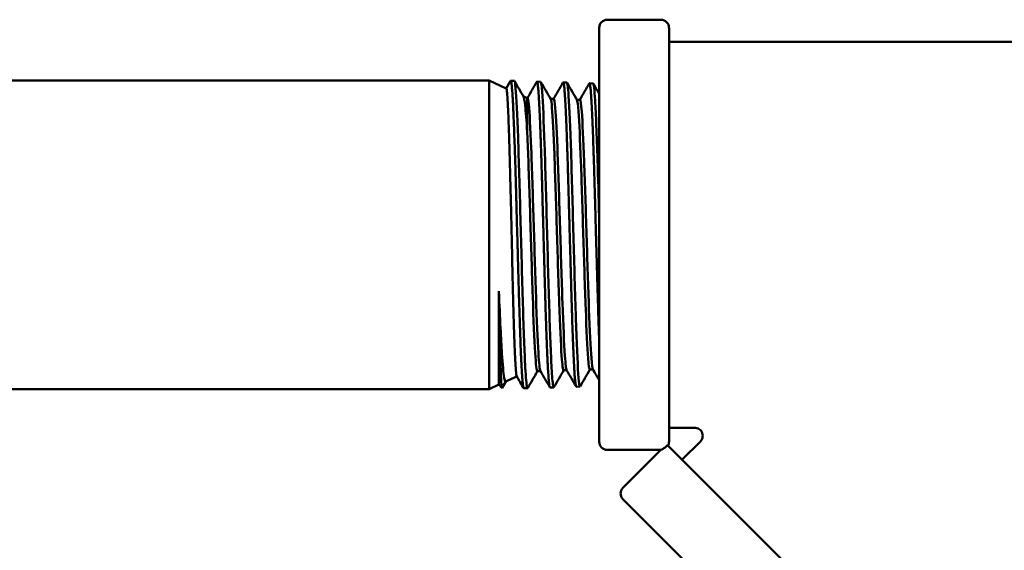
# Model space of a CAD drawing. Header units: inches. Extents: x 1 to 203, y 4 to 128.
# Tile 32 of 47: x 96.11 to 98.79, y 102.87 to 104.31. Entities that reach past the tile are written whole.
import ezdxf

# ---------------------------------------------------------------- set-up
doc = ezdxf.new("R2010")
doc.units = ezdxf.units.IN
doc.header["$LTSCALE"] = 6
doc.header["$MEASUREMENT"] = 0
doc.layers.add('Visible (ANSI)', color=7, linetype='Continuous', lineweight=50)

msp = doc.modelspace()

# ---------------------------------------------------------------- linework, layer by layer
at = {"layer": 'Visible (ANSI)'}
for p, q in [((97.6833, 103.1665), (97.6833, 104.293)), ((97.705, 104.3147), (97.8515, 104.3147)), ((97.8733, 104.293), (97.8733, 103.1665)), ((97.8733, 104.2547), (99.6833, 104.2547)), ((97.3839, 104.1497), (95.9826, 104.1497)), ((97.3839, 103.3097), (97.3839, 104.1497)), ((97.4306, 104.1279), (97.3839, 104.1497)), ((97.4304, 104.128), (97.442, 104.148)), ((97.4525, 104.1481), (97.4425, 104.1484)), ((97.5239, 104.1459), (97.5139, 104.1462)), ((97.5953, 104.1437), (97.5854, 104.144)), ((97.6668, 104.1415), (97.6568, 104.1418)), ((97.487, 104.1016), (97.4768, 104.1064)), ((97.487, 104.1016), (97.4882, 104.1016)), ((97.551, 104.0994), (97.5596, 104.0994)), ((97.6224, 104.0972), (97.631, 104.0972)), ((97.4104, 103.3221), (97.4104, 103.5762)), ((97.515, 103.3588), (97.5236, 103.3588)), ((97.5864, 103.3611), (97.595, 103.3611)), ((97.6578, 103.3633), (97.6665, 103.3633)), ((97.4289, 103.3307), (97.4191, 103.3138)), ((97.459, 103.3447), (97.4285, 103.3305)), ((97.3839, 103.3097), (95.9826, 103.3097)), ((97.4104, 103.3221), (97.3839, 103.3097)), ((97.4104, 103.3221), (97.4188, 103.3137)), ((97.4882, 103.3124), (97.4782, 103.3121)), ((97.5596, 103.3146), (97.5496, 103.3143)), ((97.631, 103.3169), (97.621, 103.3165)), ((97.8733, 103.2047), (97.9433, 103.2047)), ((97.9091, 103.1181), (97.9587, 103.1676)), ((97.705, 103.1447), (97.8509, 103.1447)), ((97.7477, 103.0415), (97.8509, 103.1447)), ((97.8509, 103.1447), (97.8515, 103.1449)), ((98.694, 102.3332), (97.8694, 103.1578)), ((98.5443, 102.2142), (97.7477, 103.0108))]:
    msp.add_line(p, q, dxfattribs=at)
for centre, start, end in [((97.705, 104.293), 90, 180), ((97.8515, 104.293), 0, 90), ((97.705, 103.1665), 180, 270), ((97.8515, 103.1665), 332.4877, 0), ((97.7631, 103.0261), 135, 225)]:
    msp.add_arc(centre, 0.0217, start, end, dxfattribs=at)
for points, knots in [([(97.4588, 103.3451), (97.458, 103.3464), (97.4573, 103.3518), (97.456, 103.368), (97.4554, 103.3772), (97.4536, 103.4109), (97.4525, 103.4415), (97.4502, 103.5175), (97.4489, 103.563), (97.4472, 103.6349), (97.4466, 103.658), (97.4449, 103.7328), (97.4436, 103.7851), (97.4419, 103.8584), (97.4414, 103.8807), (97.4396, 103.9494), (97.4384, 103.9917), (97.4366, 104.0426), (97.4361, 104.0569), (97.4344, 104.0969), (97.4331, 104.1152), (97.4315, 104.1262), (97.4311, 104.1277), (97.4306, 104.1279)], [2.961042, 2.961042, 2.961042, 2.961042, 3.209104, 3.209104, 3.395703, 3.395703, 3.770859, 3.770859, 4.17042, 4.17042, 4.351361, 4.351361, 4.75022, 4.75022, 4.93167, 4.93167, 5.33171, 5.33171, 5.513668, 5.513668, 5.914892, 5.914892, 6.059157, 6.059157, 6.059157, 6.059157]), ([(97.442, 104.148), (97.442, 104.1481), (97.442, 104.1481), (97.4423, 104.1484), (97.4425, 104.1485), (97.4431, 104.1482), (97.4436, 104.1468), (97.4442, 104.1433), (97.4445, 104.1418), (97.4449, 104.139), (97.445, 104.1377), (97.4453, 104.1354), (97.4454, 104.1345), (97.4456, 104.132), (97.4458, 104.1303), (97.4464, 104.1233), (97.4469, 104.1172), (97.4476, 104.1068), (97.4478, 104.1034), (97.4482, 104.0963), (97.4484, 104.0928), (97.4488, 104.0856), (97.449, 104.0819), (97.4495, 104.0721), (97.4498, 104.0658), (97.4504, 104.0509), (97.4507, 104.0423), (97.4513, 104.0282), (97.4515, 104.0231), (97.4518, 104.0152), (97.4519, 104.0125), (97.4521, 104.006), (97.4522, 104.0023), (97.4528, 103.9863), (97.4533, 103.9735), (97.454, 103.9527), (97.4542, 103.9451), (97.4547, 103.9307), (97.4549, 103.924), (97.4553, 103.9112), (97.4554, 103.9052), (97.4559, 103.8891), (97.4562, 103.8789), (97.4569, 103.8553), (97.4572, 103.8418), (97.4578, 103.8228), (97.4579, 103.8175), (97.4582, 103.808), (97.4583, 103.8037), (97.4585, 103.7955), (97.4586, 103.7916), (97.4591, 103.7729), (97.4595, 103.758), (97.4604, 103.7287), (97.4608, 103.7143), (97.4614, 103.6929), (97.4616, 103.6859), (97.4619, 103.6728), (97.4621, 103.6667), (97.4626, 103.6488), (97.4629, 103.6371), (97.4636, 103.611), (97.464, 103.5969), (97.4645, 103.5777), (97.4647, 103.5724), (97.4649, 103.5638), (97.465, 103.5605), (97.4653, 103.5516), (97.4655, 103.546), (97.4661, 103.5253), (97.4666, 103.5106), (97.4673, 103.4901), (97.4675, 103.4839), (97.4679, 103.4721), (97.4681, 103.4665), (97.4685, 103.4558), (97.4687, 103.4506), (97.4693, 103.4325), (97.4698, 103.4203), (97.4706, 103.4017), (97.4709, 103.3948), (97.4713, 103.3859), (97.4714, 103.3835), (97.4716, 103.379), (97.4717, 103.3768), (97.4722, 103.367), (97.4727, 103.36), (97.4735, 103.3474), (97.4739, 103.3418), (97.4745, 103.3345), (97.4747, 103.3322), (97.475, 103.3284), (97.4752, 103.3268), (97.4757, 103.3222), (97.476, 103.3198), (97.4767, 103.3153), (97.4771, 103.3137), (97.4776, 103.3125), (97.4778, 103.3123), (97.478, 103.3121), (97.4781, 103.3121), (97.4782, 103.3121)], [-32.91277, -32.91277, -32.91277, -32.91277, -32.900271, -32.900271, -32.84729, -32.84729, -32.716069, -32.716069, -32.650151, -32.650151, -32.605747, -32.605747, -32.578154, -32.578154, -32.532424, -32.532424, -32.403926, -32.403926, -32.343938, -32.343938, -32.289366, -32.289366, -32.236963, -32.236963, -32.154525, -32.154525, -32.053979, -32.053979, -31.998746, -31.998746, -31.97073, -31.97073, -31.932852, -31.932852, -31.811563, -31.811563, -31.743605, -31.743605, -31.685221, -31.685221, -31.634461, -31.634461, -31.551334, -31.551334, -31.443756, -31.443756, -31.402607, -31.402607, -31.369444, -31.369444, -31.339457, -31.339457, -31.225584, -31.225584, -31.115773, -31.115773, -31.061942, -31.061942, -31.015329, -31.015329, -30.923608, -30.923608, -30.810536, -30.810536, -30.76713, -30.76713, -30.739515, -30.739515, -30.692553, -30.692553, -30.562721, -30.562721, -30.504027, -30.504027, -30.450086, -30.450086, -30.397195, -30.397195, -30.261712, -30.261712, -30.175939, -30.175939, -30.143715, -30.143715, -30.113041, -30.113041, -30.001989, -30.001989, -29.891763, -29.891763, -29.837905, -29.837905, -29.791302, -29.791302, -29.699677, -29.699677, -29.586685, -29.586685, -29.543289, -29.543289, -29.523506, -29.523506, -29.523506, -29.523506]), ([(97.4868, 103.3154), (97.4853, 103.3222), (97.4837, 103.3404), (97.48, 103.409), (97.4778, 103.4697), (97.4735, 103.6129), (97.4713, 103.6951), (97.4669, 103.8548), (97.4647, 103.9319), (97.4604, 104.0564), (97.4582, 104.1036), (97.4548, 104.1413), (97.4536, 104.148), (97.4525, 104.148)], [0.8304236, 0.8304236, 0.8304236, 0.8304236, 0.8359375, 0.8359375, 0.84375, 0.84375, 0.8515625, 0.8515625, 0.859375, 0.859375, 0.8671875, 0.8671875, 0.87138499, 0.87138499, 0.87138499, 0.87138499]), ([(97.5134, 104.1457), (97.5134, 104.1458), (97.5135, 104.1459), (97.5137, 104.1462), (97.5139, 104.1463), (97.5143, 104.146), (97.5145, 104.1457), (97.5151, 104.1442), (97.5156, 104.1421), (97.5163, 104.1373), (97.5165, 104.1353), (97.5169, 104.1314), (97.5171, 104.1298), (97.5173, 104.1269), (97.5174, 104.1258), (97.5177, 104.1228), (97.5178, 104.1209), (97.5185, 104.1126), (97.519, 104.1054), (97.5197, 104.0936), (97.5199, 104.0898), (97.5203, 104.0821), (97.5205, 104.0782), (97.5209, 104.0708), (97.521, 104.0673), (97.5216, 104.0556), (97.5219, 104.047), (97.5226, 104.0302), (97.5229, 104.022), (97.5233, 104.0099), (97.5235, 104.0062), (97.5237, 103.9993), (97.5238, 103.9962), (97.5241, 103.9898), (97.5242, 103.9865), (97.5247, 103.97), (97.5252, 103.9562), (97.526, 103.9328), (97.5263, 103.9236), (97.5268, 103.9075), (97.527, 103.9007), (97.5274, 103.8877), (97.5275, 103.8815), (97.5281, 103.864), (97.5284, 103.8524), (97.529, 103.8284), (97.5294, 103.8159), (97.5298, 103.7998), (97.5299, 103.7964), (97.5301, 103.788), (97.5303, 103.783), (97.5305, 103.7743), (97.5306, 103.7707), (97.5309, 103.7595), (97.5311, 103.7521), (97.5319, 103.7256), (97.5324, 103.7066), (97.533, 103.6838), (97.5331, 103.6799), (97.5335, 103.6691), (97.5336, 103.6622), (97.534, 103.6484), (97.5342, 103.6415), (97.5348, 103.6189), (97.5353, 103.6034), (97.536, 103.5762), (97.5364, 103.5643), (97.5368, 103.5491), (97.5369, 103.5455), (97.5372, 103.5381), (97.5373, 103.5344), (97.5377, 103.5202), (97.5381, 103.51), (97.5388, 103.487), (97.5393, 103.4744), (97.5399, 103.4568), (97.5401, 103.4514), (97.5405, 103.4411), (97.5407, 103.4362), (97.5413, 103.421), (97.5417, 103.411), (97.5424, 103.3955), (97.5426, 103.3895), (97.5431, 103.3803), (97.5433, 103.3769), (97.5435, 103.3717), (97.5436, 103.3699), (97.5439, 103.3654), (97.544, 103.3629), (97.5447, 103.3523), (97.5452, 103.3452), (97.5459, 103.3365), (97.5461, 103.334), (97.5465, 103.3298), (97.5467, 103.3279), (97.5471, 103.3248), (97.5472, 103.3234), (97.548, 103.3183), (97.5485, 103.3158), (97.5492, 103.3145), (97.5494, 103.3143), (97.5496, 103.3143)], [-26.245861, -26.245861, -26.245861, -26.245861, -26.230997, -26.230997, -26.175958, -26.175958, -26.123824, -26.123824, -25.997584, -25.997584, -25.926879, -25.926879, -25.880745, -25.880745, -25.853139, -25.853139, -25.808806, -25.808806, -25.6764, -25.6764, -25.617443, -25.617443, -25.563387, -25.563387, -25.516877, -25.516877, -25.414336, -25.414336, -25.326075, -25.326075, -25.288128, -25.288128, -25.2567, -25.2567, -25.225263, -25.225263, -25.098148, -25.098148, -25.018207, -25.018207, -24.961201, -24.961201, -24.91058, -24.91058, -24.818062, -24.818062, -24.720451, -24.720451, -24.693835, -24.693835, -24.655573, -24.655573, -24.62744, -24.62744, -24.570514, -24.570514, -24.425614, -24.425614, -24.39582, -24.39582, -24.342452, -24.342452, -24.288991, -24.288991, -24.16558, -24.16558, -24.068042, -24.068042, -24.037212, -24.037212, -24.005112, -24.005112, -23.914208, -23.914208, -23.794388, -23.794388, -23.739078, -23.739078, -23.68709, -23.68709, -23.571851, -23.571851, -23.493874, -23.493874, -23.445255, -23.445255, -23.417588, -23.417588, -23.376129, -23.376129, -23.240912, -23.240912, -23.181636, -23.181636, -23.127435, -23.127435, -23.080992, -23.080992, -22.924439, -22.924439, -22.87335, -22.87335, -22.87335, -22.87335]), ([(97.5582, 103.3176), (97.5569, 103.3235), (97.5556, 103.3376), (97.5521, 103.3956), (97.5499, 103.4527), (97.5455, 103.5908), (97.5433, 103.6716), (97.539, 103.8311), (97.5368, 103.9095), (97.5324, 104.0388), (97.5302, 104.0895), (97.5267, 104.1364), (97.5253, 104.1457), (97.5239, 104.1458)], [0.7452519, 0.7452519, 0.7452519, 0.7452519, 0.75, 0.75, 0.7578125, 0.7578125, 0.765625, 0.765625, 0.7734375, 0.7734375, 0.78125, 0.78125, 0.78621325, 0.78621325, 0.78621325, 0.78621325]), ([(97.5848, 104.1435), (97.585, 104.1439), (97.5853, 104.1441), (97.5857, 104.1438), (97.586, 104.1435), (97.5863, 104.1425), (97.5865, 104.1419), (97.5873, 104.1385), (97.5879, 104.1343), (97.5887, 104.1258), (97.5889, 104.1229), (97.5893, 104.1184), (97.5894, 104.1171), (97.5896, 104.114), (97.5898, 104.1123), (97.5907, 104.0995), (97.5915, 104.0861), (97.5924, 104.0663), (97.5926, 104.0622), (97.593, 104.0536), (97.5932, 104.0492), (97.5938, 104.0344), (97.5942, 104.0236), (97.5949, 104.0055), (97.5951, 103.9987), (97.5955, 103.987), (97.5957, 103.9823), (97.596, 103.9746), (97.5961, 103.9716), (97.5963, 103.9638), (97.5965, 103.9589), (97.5971, 103.9398), (97.5976, 103.9252), (97.5983, 103.9031), (97.5985, 103.896), (97.5989, 103.8822), (97.5991, 103.8755), (97.5995, 103.8623), (97.5997, 103.8557), (97.6003, 103.834), (97.6007, 103.8186), (97.6015, 103.7899), (97.6019, 103.7767), (97.6023, 103.7594), (97.6024, 103.7553), (97.6027, 103.747), (97.6028, 103.7429), (97.6035, 103.7181), (97.6041, 103.6974), (97.6049, 103.6692), (97.6051, 103.6617), (97.6055, 103.6472), (97.6057, 103.6403), (97.6061, 103.6266), (97.6063, 103.6199), (97.6069, 103.5973), (97.6074, 103.5817), (97.6081, 103.5548), (97.6085, 103.5435), (97.6089, 103.529), (97.609, 103.5255), (97.6093, 103.5183), (97.6094, 103.5147), (97.6096, 103.5065), (97.6098, 103.5021), (97.6103, 103.4865), (97.6107, 103.4756), (97.6114, 103.4566), (97.6117, 103.4483), (97.6122, 103.4356), (97.6124, 103.4309), (97.6128, 103.4212), (97.613, 103.4162), (97.6134, 103.4057), (97.6137, 103.4002), (97.6143, 103.3858), (97.6148, 103.3773), (97.6153, 103.3672), (97.6154, 103.3649), (97.6157, 103.3609), (97.6158, 103.3592), (97.6161, 103.3542), (97.6163, 103.351), (97.6171, 103.3411), (97.6176, 103.3353), (97.6183, 103.3285), (97.6185, 103.3266), (97.619, 103.3236), (97.6191, 103.3224), (97.6196, 103.32), (97.6198, 103.3189), (97.6204, 103.317), (97.6207, 103.3165), (97.621, 103.3165)], [-19.613635, -19.613635, -19.613635, -19.613635, -19.544444, -19.544444, -19.487726, -19.487726, -19.436983, -19.436983, -19.271882, -19.271882, -19.19995, -19.19995, -19.170903, -19.170903, -19.135762, -19.135762, -18.924175, -18.924175, -18.871114, -18.871114, -18.817296, -18.817296, -18.698305, -18.698305, -18.628878, -18.628878, -18.583274, -18.583274, -18.555663, -18.555663, -18.51051, -18.51051, -18.382887, -18.382887, -18.323285, -18.323285, -18.268942, -18.268942, -18.216305, -18.216305, -18.095815, -18.095815, -17.9945, -17.9945, -17.963132, -17.963132, -17.931566, -17.931566, -17.773891, -17.773891, -17.715338, -17.715338, -17.661499, -17.661499, -17.60845, -17.60845, -17.481892, -17.481892, -17.385996, -17.385996, -17.355614, -17.355614, -17.322874, -17.322874, -17.282474, -17.282474, -17.179155, -17.179155, -17.093834, -17.093834, -17.042976, -17.042976, -16.984788, -16.984788, -16.917097, -16.917097, -16.797343, -16.797343, -16.759646, -16.759646, -16.731363, -16.731363, -16.671955, -16.671955, -16.534031, -16.534031, -16.470646, -16.470646, -16.421129, -16.421129, -16.350151, -16.350151, -16.258345, -16.258345, -16.258345, -16.258345]), ([(97.6297, 103.3198), (97.6286, 103.3247), (97.6275, 103.3353), (97.6242, 103.3834), (97.622, 103.4366), (97.6176, 103.5693), (97.6154, 103.6484), (97.6111, 103.8073), (97.6089, 103.8867), (97.6045, 104.0204), (97.6023, 104.0745), (97.5985, 104.1311), (97.5969, 104.1435), (97.5953, 104.1436)], [0.66008009, 0.66008009, 0.66008009, 0.66008009, 0.6640625, 0.6640625, 0.671875, 0.671875, 0.6796875, 0.6796875, 0.6875, 0.6875, 0.6953125, 0.6953125, 0.7010416, 0.7010416, 0.7010416, 0.7010416]), ([(97.6562, 104.1413), (97.6562, 104.1414), (97.6563, 104.1415), (97.6568, 104.1421), (97.6573, 104.1416), (97.6579, 104.1397), (97.6581, 104.139), (97.6585, 104.1371), (97.6587, 104.1359), (97.6593, 104.1318), (97.6597, 104.128), (97.6605, 104.1196), (97.6608, 104.1153), (97.6613, 104.1088), (97.6614, 104.1071), (97.6616, 104.1037), (97.6618, 104.102), (97.6622, 104.0943), (97.6626, 104.0878), (97.6634, 104.0728), (97.6639, 104.0641), (97.6645, 104.0505), (97.6647, 104.046), (97.6651, 104.0369), (97.6653, 104.0321), (97.6657, 104.0219), (97.6659, 104.0164), (97.6666, 103.9958), (97.6672, 103.9798), (97.6678, 103.9595), (97.668, 103.9561), (97.6682, 103.9491), (97.6683, 103.9456), (97.6688, 103.9305), (97.6692, 103.9186), (97.67, 103.8929), (97.6704, 103.879), (97.671, 103.8583), (97.6712, 103.8516), (97.6716, 103.8381), (97.6718, 103.8313), (97.6724, 103.8108), (97.6728, 103.7969), (97.6735, 103.7688), (97.6739, 103.7544), (97.6744, 103.736), (97.6745, 103.7319), (97.6747, 103.7236), (97.6749, 103.7195), (97.6753, 103.7046), (97.6756, 103.694), (97.6764, 103.6653), (97.6769, 103.6474), (97.6776, 103.6231), (97.6778, 103.6164), (97.6782, 103.603), (97.6784, 103.5962), (97.679, 103.5751), (97.6794, 103.5609), (97.6802, 103.5361), (97.6805, 103.5253), (97.6809, 103.5112), (97.6811, 103.5076), (97.6813, 103.5007), (97.6814, 103.4973), (97.6819, 103.4834), (97.6823, 103.4732), (97.6828, 103.4577), (97.683, 103.4522), (97.6833, 103.4469)], [-13.016932, -13.016932, -13.016932, -13.016932, -12.998027, -12.998027, -12.877329, -12.877329, -12.823807, -12.823807, -12.770429, -12.770429, -12.651483, -12.651483, -12.553789, -12.553789, -12.522189, -12.522189, -12.490796, -12.490796, -12.388544, -12.388544, -12.272246, -12.272246, -12.219139, -12.219139, -12.16532, -12.16532, -12.10679, -12.10679, -11.950576, -11.950576, -11.918997, -11.918997, -11.887576, -11.887576, -11.784824, -11.784824, -11.670658, -11.670658, -11.617223, -11.617223, -11.563748, -11.563748, -11.456444, -11.456444, -11.347123, -11.347123, -11.315782, -11.315782, -11.284114, -11.284114, -11.20269, -11.20269, -11.06413, -11.06413, -11.011536, -11.011536, -10.957066, -10.957066, -10.839983, -10.839983, -10.745611, -10.745611, -10.713856, -10.713856, -10.682589, -10.682589, -10.584156, -10.584156, -10.527862, -10.527862, -10.527862, -10.527862]), ([(97.6833, 103.7788), (97.6818, 103.8327), (97.6803, 103.8852), (97.6766, 104.0012), (97.6744, 104.0584), (97.6704, 104.1253), (97.6686, 104.1413), (97.6668, 104.1414)], [0.59620135, 0.59620135, 0.59620135, 0.59620135, 0.6015625, 0.6015625, 0.609375, 0.609375, 0.61587006, 0.61587006, 0.61587006, 0.61587006]), ([(97.4772, 104.1057), (97.4787, 104.1031), (97.4803, 104.095), (97.4837, 104.0649), (97.4855, 104.0402), (97.4875, 104.0085)], [3.5703093, 3.5703093, 3.5703093, 3.5703093, 3.7708831, 3.7708831, 4.0249493, 4.0249493, 4.0249493, 4.0249493]), ([(97.4875, 104.0085), (97.4875, 104.0248), (97.4875, 104.0393), (97.4873, 104.0655), (97.487, 104.0767), (97.487, 104.0922), (97.487, 104.0972), (97.487, 104.101), (97.487, 104.1016), (97.487, 104.1016)], [0, 0, 0, 0, 0.187995, 0.187995, 0.397659, 0.397659, 0.585097, 0.585097, 0.6814502, 0.6814502, 0.6814502, 0.6814502]), ([(97.5233, 103.3593), (97.5215, 103.3624), (97.5197, 103.3795), (97.5157, 103.4447), (97.5135, 103.4986), (97.5092, 103.6259), (97.507, 103.699), (97.5026, 103.8409), (97.5004, 103.9095), (97.4961, 104.0202), (97.4939, 104.0621), (97.4905, 104.0957), (97.4893, 104.1016), (97.4882, 104.1016)], [0.82951124, 0.82951124, 0.82951124, 0.82951124, 0.8359375, 0.8359375, 0.84375, 0.84375, 0.8515625, 0.8515625, 0.859375, 0.859375, 0.8671875, 0.8671875, 0.87140221, 0.87140221, 0.87140221, 0.87140221]), ([(97.5864, 103.3611), (97.5846, 103.3611), (97.5828, 103.3747), (97.5789, 103.4329), (97.5767, 103.4836), (97.5723, 103.6063), (97.5701, 103.678), (97.5658, 103.8197), (97.5636, 103.8894), (97.5592, 104.0043), (97.557, 104.0494), (97.5537, 104.0888), (97.5525, 104.0968), (97.5513, 104.0989)], [0.74362054, 0.74362054, 0.74362054, 0.74362054, 0.75, 0.75, 0.7578125, 0.7578125, 0.765625, 0.765625, 0.7734375, 0.7734375, 0.78125, 0.78125, 0.78551026, 0.78551026, 0.78551026, 0.78551026]), ([(97.5947, 103.3616), (97.5931, 103.3643), (97.5916, 103.3777), (97.5878, 103.4329), (97.5856, 103.4836), (97.5812, 103.6063), (97.5791, 103.678), (97.5747, 103.8197), (97.5725, 103.8894), (97.5681, 104.0043), (97.566, 104.0494), (97.5624, 104.0912), (97.561, 104.0994), (97.5596, 104.0994)], [0.74434481, 0.74434481, 0.74434481, 0.74434481, 0.75, 0.75, 0.7578125, 0.7578125, 0.765625, 0.765625, 0.7734375, 0.7734375, 0.78125, 0.78125, 0.78624016, 0.78624016, 0.78624016, 0.78624016]), ([(97.6578, 103.3633), (97.6563, 103.3633), (97.6547, 103.3737), (97.6509, 103.4223), (97.6488, 103.4695), (97.6444, 103.5873), (97.6422, 103.6575), (97.6378, 103.7986), (97.6357, 103.8691), (97.6313, 103.9878), (97.6291, 104.0358), (97.6255, 104.0835), (97.6241, 104.0943), (97.6227, 104.0967)], [0.65845028, 0.65845028, 0.65845028, 0.65845028, 0.6640625, 0.6640625, 0.671875, 0.671875, 0.6796875, 0.6796875, 0.6875, 0.6875, 0.6953125, 0.6953125, 0.70034358, 0.70034358, 0.70034358, 0.70034358]), ([(97.6661, 103.3638), (97.6648, 103.3662), (97.6634, 103.3764), (97.6599, 103.4223), (97.6577, 103.4695), (97.6533, 103.5873), (97.6511, 103.6575), (97.6468, 103.7986), (97.6446, 103.8691), (97.6402, 103.9878), (97.638, 104.0358), (97.6342, 104.0862), (97.6326, 104.0972), (97.631, 104.0972)], [0.65918413, 0.65918413, 0.65918413, 0.65918413, 0.6640625, 0.6640625, 0.671875, 0.671875, 0.6796875, 0.6796875, 0.6875, 0.6875, 0.6953125, 0.6953125, 0.70107452, 0.70107452, 0.70107452, 0.70107452]), ([(97.515, 103.3588), (97.513, 103.3588), (97.511, 103.3762), (97.5068, 103.4447), (97.5046, 103.4986), (97.5002, 103.6259), (97.4981, 103.699), (97.4937, 103.8409), (97.4915, 103.9095), (97.4887, 103.9805), (97.4881, 103.9951), (97.4875, 104.0085)], [0.82879848, 0.82879848, 0.82879848, 0.82879848, 0.8359375, 0.8359375, 0.84375, 0.84375, 0.8515625, 0.8515625, 0.859375, 0.859375, 0.86158904, 0.86158904, 0.86158904, 0.86158904]), ([(97.4104, 103.5762), (97.4119, 103.5399), (97.4133, 103.5059), (97.416, 103.4496), (97.4173, 103.4266), (97.4206, 103.3771), (97.4225, 103.3534), (97.4256, 103.3352), (97.4266, 103.3319), (97.4278, 103.3305), (97.4282, 103.3304), (97.4285, 103.3305)], [0.000001, 0.000001, 0.000001, 0.000001, 0.300957, 0.300957, 0.557122, 0.557122, 0.943318, 0.943318, 1.107511, 1.107511, 1.164214, 1.164214, 1.164214, 1.164214]), ([(97.4104, 103.5762), (97.411, 103.5431), (97.4116, 103.512), (97.4128, 103.4528), (97.4135, 103.4254), (97.4148, 103.3799), (97.4154, 103.3616), (97.4166, 103.3327), (97.4173, 103.3226), (97.4179, 103.3175)], [0.000001, 0.000001, 0.000001, 0.000001, 0.269832, 0.269832, 0.558487, 0.558487, 0.832089, 0.832089, 1.118132, 1.118132, 1.118132, 1.118132]), ([(97.4179, 103.3175), (97.4183, 103.3146), (97.4187, 103.3134), (97.419, 103.3137), (97.4191, 103.3137), (97.4191, 103.3138)], [0.000001, 0.000001, 0.000001, 0.000001, 0.1603479, 0.1603479, 0.1744014, 0.1744014, 0.1744014, 0.1744014]), ([(97.9587, 103.1676), (97.9603, 103.1692), (97.9617, 103.1712), (97.9638, 103.1753), (97.9645, 103.1776), (97.9651, 103.1822), (97.9651, 103.1845), (97.9643, 103.1891), (97.9635, 103.1913), (97.9613, 103.1954), (97.9598, 103.1973), (97.9565, 103.2004), (97.9545, 103.2017), (97.9503, 103.2037), (97.948, 103.2043), (97.9449, 103.2047), (97.9441, 103.2047), (97.9433, 103.2047)], [0, 0, 0, 0, 0.0178057, 0.0178057, 0.0354015, 0.0354015, 0.0530048, 0.0530048, 0.0706079, 0.0706079, 0.0882109, 0.0882109, 0.105814, 0.105814, 0.1234171, 0.1234171, 0.1296347, 0.1296347, 0.1296347, 0.1296347]), ([(97.8515, 103.1449), (97.8518, 103.1451), (97.8522, 103.1453), (97.8544, 103.1462), (97.8568, 103.1474), (97.8602, 103.1496), (97.8614, 103.1504), (97.8634, 103.152), (97.8641, 103.1525), (97.8653, 103.1535), (97.8657, 103.1539), (97.8666, 103.1548), (97.867, 103.1552), (97.8678, 103.1561), (97.8682, 103.1565), (97.8689, 103.1572), (97.8691, 103.1576), (97.8694, 103.1578)], [-0.9621321, -0.9621321, -0.9621321, -0.9621321, -0.9285253, -0.9285253, -0.8350731, -0.8350731, -0.8070718, -0.8070718, -0.795642, -0.795642, -0.7886783, -0.7886783, -0.7827037, -0.7827037, -0.7758897, -0.7758897, -0.7704717, -0.7704717, -0.7704717, -0.7704717])]:
    msp.add_open_spline(points, degree=3, knots=knots, dxfattribs=at)
for points in [[(97.4533, 104.1471), (97.4612, 104.1333), (97.4692, 104.1195), (97.4772, 104.1057)], [(97.4879, 104.1016), (97.4964, 104.1163), (97.5049, 104.131), (97.5134, 104.1457)], [(97.5247, 104.1449), (97.5335, 104.1295), (97.5424, 104.1142), (97.5513, 104.0989)], [(97.5593, 104.0994), (97.5678, 104.1141), (97.5763, 104.1288), (97.5848, 104.1435)], [(97.5961, 104.1427), (97.605, 104.1274), (97.6138, 104.112), (97.6227, 104.0967)], [(97.6307, 104.0972), (97.6392, 104.1119), (97.6477, 104.1266), (97.6562, 104.1413)], [(97.6675, 104.1406), (97.6727, 104.1315), (97.678, 104.1224), (97.6833, 104.1133)], [(97.5153, 103.3588), (97.5064, 103.3435), (97.4976, 103.3282), (97.4887, 103.3129)], [(97.5491, 103.3148), (97.5405, 103.3296), (97.5319, 103.3445), (97.5233, 103.3593)], [(97.5867, 103.3611), (97.5779, 103.3458), (97.569, 103.3304), (97.5602, 103.3151)], [(97.6205, 103.317), (97.6119, 103.3319), (97.6033, 103.3467), (97.5947, 103.3616)], [(97.6581, 103.3633), (97.6493, 103.348), (97.6404, 103.3327), (97.6316, 103.3174)], [(97.6833, 103.3343), (97.6775, 103.3441), (97.6718, 103.354), (97.6661, 103.3638)], [(97.4776, 103.3125), (97.4713, 103.3234), (97.4651, 103.3343), (97.4588, 103.3451)], [(97.4887, 103.3129), (97.4881, 103.3118), (97.4875, 103.3127), (97.4868, 103.3154)], [(97.5602, 103.3151), (97.5595, 103.314), (97.5589, 103.3149), (97.5582, 103.3176)], [(97.6316, 103.3174), (97.631, 103.3163), (97.6303, 103.3171), (97.6297, 103.3198)]]:
    msp.add_open_spline(points, degree=3, dxfattribs=at)

doc.saveas('drawing.dxf')
